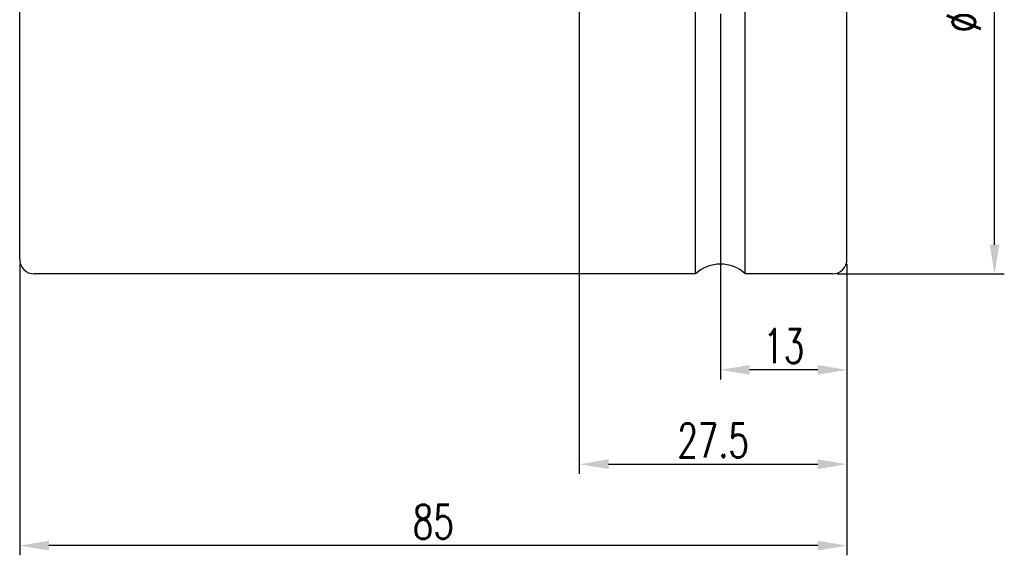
# Model space of a CAD drawing. Extents: x 28 to 247, y 49 to 160.
# Tile 2 of 52: x 146 to 247, y 49 to 104. Entities that reach past the tile are written whole.
import ezdxf

# ---------------------------------------------------------------- set-up
doc = ezdxf.new("R2010")
doc.units = 0
doc.header["$MEASUREMENT"] = 0
for name, color, linetype in [('DIM', 4, 'CONTINUOUS'), ('MAIN', 7, 'CONTINUOUS'), ('OUT', 3, 'CONTINUOUS')]:
    doc.layers.add(name, color=color, linetype=linetype)
doc.styles.add('CHN', font='SIMPLEX.shx', dxfattribs={"width": 0.7, "bigfont": 'CHINESET.shx'})
doc.dimstyles.get("Standard").update_dxf_attribs({"dimscale": 0, "dimtxt": 4, "dimasz": 3, "dimexe": 1, "dimexo": 0.5, "dimgap": 1, "dimtad": 1, "dimdsep": 46, "dimtxsty": 'CHN', "dimcen": 0.09, "dimclrd": 256, "dimclre": 256, "dimclrt": 256, "dimadec": 0, "dimazin": 0, "dimtp": 1, "dimtm": 1, "dimtfac": 0.6, "dimtix": 1, "dimtmove": 2, "dimatfit": 3, "dimfxl": 1, "dimtvp": 0.85, "dimtolj": 1, "dimarcsym": 0})

# ---------------------------------------------------------------- blocks, each defined once
blk = doc.blocks.new('*D5')
at = {"layer": 'DIM', "color": 0, "lineweight": -2, "transparency": 16777216}
for p, q in [((229.93, 139.57), (247.09, 139.57)), ((246.09, 80.57), (246.09, 136.57)), ((229.93, 77.57), (247.09, 77.57))]:
    blk.add_line(p, q, dxfattribs=at)
at = {"layer": 'DIM', "color": 0, "transparency": 16777216}
for points in [[(245.59, 136.57), (246.59, 136.57), (246.09, 139.57)], [(245.59, 80.57), (246.59, 80.57), (246.09, 77.57)]]:
    blk.add_solid(points, dxfattribs=at)
at = {"layer": 'DIM', "color": 0, "transparency": 16777216, "insert": (242.94, 108.57), "char_height": 3.5, "attachment_point": 5, "rotation": 90, "style": 'CHN'}
blk.add_mtext('\\A1;%%C62{\\H2.1;\\S-0.01^ -0.03;}', dxfattribs=at)
blk = doc.blocks.new('*D4')
at = {"layer": 'DIM', "color": 0, "lineweight": -2, "transparency": 16777216}
for p, q in [((203.43, 129.8), (203.43, 57)), ((230.93, 78.57), (230.93, 57)), ((206.43, 58), (227.93, 58))]:
    blk.add_line(p, q, dxfattribs=at)
at = {"layer": 'DIM', "color": 0, "transparency": 16777216}
for points in [[(206.43, 58.5), (206.43, 57.5), (203.43, 58)], [(227.93, 58.5), (227.93, 57.5), (230.93, 58)]]:
    blk.add_solid(points, dxfattribs=at)
at = {"layer": 'DIM', "color": 0, "transparency": 16777216, "insert": (217.18, 60.45), "char_height": 3.5, "attachment_point": 5, "style": 'CHN'}
blk.add_mtext('\\A1;27.5', dxfattribs=at)
blk = doc.blocks.new('*D3')
at = {"layer": 'DIM', "color": 0, "lineweight": -2, "transparency": 16777216}
for p, q in [((217.93, 104.32), (217.93, 66.7)), ((230.93, 78.57), (230.93, 66.7)), ((227.93, 67.7), (220.93, 67.7))]:
    blk.add_line(p, q, dxfattribs=at)
at = {"layer": 'DIM', "color": 0, "transparency": 16777216}
for points in [[(220.93, 68.2), (220.93, 67.2), (217.93, 67.7)], [(227.93, 68.2), (227.93, 67.2), (230.93, 67.7)]]:
    blk.add_solid(points, dxfattribs=at)
at = {"layer": 'DIM', "color": 0, "transparency": 16777216, "insert": (224.43, 70.15), "char_height": 3.5, "attachment_point": 5, "style": 'CHN'}
blk.add_mtext('\\A1;13', dxfattribs=at)
blk = doc.blocks.new('*D2')
at = {"layer": 'DIM', "color": 0, "lineweight": -2, "transparency": 16777216}
for p, q in [((145.93, 78.57), (145.93, 48.63)), ((230.93, 78.57), (230.93, 48.63)), ((227.93, 49.63), (148.93, 49.63))]:
    blk.add_line(p, q, dxfattribs=at)
at = {"layer": 'DIM', "color": 0, "transparency": 16777216}
for points in [[(148.93, 50.13), (148.93, 49.13), (145.93, 49.63)], [(227.93, 50.13), (227.93, 49.13), (230.93, 49.63)]]:
    blk.add_solid(points, dxfattribs=at)
at = {"layer": 'DIM', "color": 0, "transparency": 16777216, "insert": (188.43, 52.08), "char_height": 3.5, "attachment_point": 5, "style": 'CHN'}
blk.add_mtext('\\A1;85', dxfattribs=at)

msp = doc.modelspace()

# ---------------------------------------------------------------- linework, layer by layer
at = {"layer": 'MAIN', "color": 0, "linetype": 'Continuous', "ltscale": 5}
for p, q in [((145.93, 79.073), (145.93, 138.073)), ((230.93, 79.073), (230.93, 138.073)), ((215.38, 77.573), (147.43, 77.573)), ((229.43, 77.573), (220.479, 77.573))]:
    msp.add_line(p, q, dxfattribs=at)
for centre, start, end in [((147.43, 79.073), 180, 270), ((229.43, 79.073), 270, 0)]:
    msp.add_arc(centre, 1.5, start, end, dxfattribs=at)
at = {"layer": 'OUT', "color": 0}
for p, q in [((215.38, 77.573), (215.38, 139.573)), ((220.479, 77.573), (220.479, 139.573))]:
    msp.add_line(p, q, dxfattribs=at)
msp.add_arc((217.93, 74.823), 3.75, 47.16657, 132.83343, dxfattribs=at)

# ---------------------------------------------------------------- dimensions: what is measured, and where the dimension line sits
at = {"layer": 'DIM', "color": 0}
dim = msp.add_linear_dim(base=(246.094, 139.573), p1=(229.43, 77.573), p2=(229.43, 139.573), angle=90, text='%%C<>', dimstyle='STANDARD', override={"dimscale": 1, "dimtxt": 3.5, "dimgap": 0.7, "dimclrd": 0, "dimclre": 0, "dimclrt": 0, "dimtol": 1, "dimlim": 0, "dimtp": -0.01, "dimtm": 0.03}, dxfattribs=at)
dim.commit()
dim.dimension.update_dxf_attribs({"geometry": '*D5', "text_midpoint": (242.944, 108.573)})
for base, p1, p2, picture, middle in [((230.93, 58.003), (203.426, 130.297), (230.93, 79.073), '*D4', (217.178, 60.453)), ((217.93, 67.7), (230.93, 79.073), (217.93, 104.823), '*D3', (224.43, 70.15)), ((145.93, 49.629), (230.93, 79.073), (145.93, 79.073), '*D2', (188.43, 52.079))]:
    dim = msp.add_linear_dim(base=base, p1=p1, p2=p2, dimstyle='STANDARD', override={"dimscale": 1, "dimtxt": 3.5, "dimgap": 0.7, "dimclrd": 0, "dimclre": 0, "dimclrt": 0}, dxfattribs=at)
    dim.commit()
    dim.dimension.update_dxf_attribs({"geometry": picture, "text_midpoint": middle})

doc.saveas('drawing.dxf')
